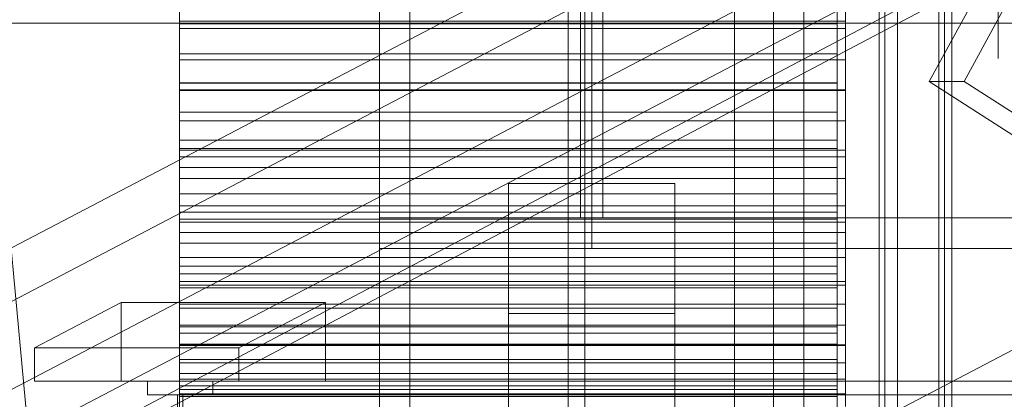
# Model space of a CAD drawing. Header units: millimetres. Extents: x -4738 to 65662, y -68080 to 6847.
# Tile 72 of 256: x -2028 to -1673, y -34557 to -34421. Entities that reach past the tile are written whole.
import ezdxf

# ---------------------------------------------------------------- set-up
doc = ezdxf.new("R2010")
doc.units = ezdxf.units.MM
for name, color, linetype, lineweight in [('frontal_briquetadora', 7, 'Continuous', 0), ('frontal_C10', 7, 'Continuous', 0), ('frontal_dosificador', 7, 'Continuous', 0), ('frontal_tolva', 7, 'Continuous', 0)]:
    doc.layers.add(name, color=color, linetype=linetype, lineweight=lineweight)

msp = doc.modelspace()

# ---------------------------------------------------------------- linework, layer by layer
at = {"layer": 'frontal_briquetadora'}
for p, q in [((-1970, -34395.847), (-1970, -34421.041)), ((-1730, -34395.847), (-1730, -34421.041)), ((-1970, -34422.013), (-1970, -34411.061)), ((-1970, -34423.71), (-1970, -34412.277)), ((-1733, -34422.013), (-1733, -34411.061)), ((-1730, -34423.71), (-1730, -34412.277)), ((-1675, -34413.792), (-1675, -34423.992)), ((-1970, -34419.073), (-1970, -34443.29)), ((-1733, -34419.073), (-1733, -34443.29)), ((-1970, -34421.041), (-1970, -34445.793)), ((-1970, -34421.041), (-1730, -34421.041)), ((-1970, -34432.82), (-1970, -34422.013)), ((-1970, -34422.013), (-1733, -34422.013)), ((-1733, -34432.82), (-1733, -34422.013)), ((-1730, -34421.041), (-1730, -34445.793)), ((-1970, -34434.992), (-1970, -34423.71)), ((-1970, -34423.71), (-1730, -34423.71)), ((-1730, -34434.992), (-1730, -34423.71)), ((-1675, -34423.992), (-1675, -34430.992)), ((-1970, -34443.442), (-1970, -34432.82)), ((-1970, -34432.82), (-1733, -34432.82)), ((-1733, -34443.442), (-1733, -34432.82)), ((-1675, -34430.992), (-1675, -34434.552)), ((-1970, -34446.081), (-1970, -34434.992)), ((-1970, -34434.992), (-1730, -34434.992)), ((-1730, -34446.081), (-1730, -34434.992)), ((-1970, -34443.29), (-1970, -34466.957)), ((-1970, -34443.29), (-1733, -34443.29)), ((-1970, -34453.839), (-1970, -34443.442)), ((-1970, -34443.442), (-1733, -34443.442)), ((-1733, -34443.29), (-1733, -34466.957)), ((-1733, -34453.839), (-1733, -34443.442)), ((-1970, -34445.793), (-1970, -34469.983)), ((-1970, -34445.793), (-1730, -34445.793)), ((-1970, -34456.935), (-1970, -34446.081)), ((-1970, -34446.081), (-1730, -34446.081)), ((-1730, -34445.793), (-1730, -34469.983)), ((-1730, -34456.935), (-1730, -34446.081)), ((-1970, -34463.972), (-1970, -34453.839)), ((-1970, -34453.839), (-1733, -34453.839)), ((-1733, -34463.972), (-1733, -34453.839)), ((-1970, -34467.513), (-1970, -34456.935)), ((-1970, -34456.935), (-1730, -34456.935)), ((-1730, -34467.513), (-1730, -34456.935)), ((-1970, -34473.803), (-1970, -34463.972)), ((-1970, -34463.972), (-1733, -34463.972)), ((-1733, -34473.803), (-1733, -34463.972)), ((-1970, -34466.957), (-1970, -34489.959)), ((-1970, -34466.957), (-1733, -34466.957)), ((-1970, -34477.777), (-1970, -34467.513)), ((-1970, -34467.513), (-1730, -34467.513)), ((-1733, -34466.957), (-1733, -34489.959)), ((-1730, -34477.777), (-1730, -34467.513)), ((-1970, -34469.983), (-1970, -34493.494)), ((-1970, -34469.983), (-1730, -34469.983)), ((-1730, -34469.983), (-1730, -34493.494)), ((-1970, -34483.296), (-1970, -34473.803)), ((-1970, -34473.803), (-1733, -34473.803)), ((-1733, -34483.296), (-1733, -34473.803)), ((-1970, -34487.687), (-1970, -34477.777)), ((-1970, -34477.777), (-1730, -34477.777)), ((-1730, -34487.687), (-1730, -34477.777)), ((-1970, -34492.415), (-1970, -34483.296)), ((-1970, -34483.296), (-1733, -34483.296)), ((-1733, -34492.415), (-1733, -34483.296)), ((-1970, -34497.207), (-1970, -34487.687)), ((-1970, -34487.687), (-1730, -34487.687)), ((-1970, -34489.959), (-1970, -34512.184)), ((-1970, -34489.959), (-1733, -34489.959)), ((-1733, -34489.959), (-1733, -34512.184)), ((-1730, -34497.207), (-1730, -34487.687)), ((-1970, -34501.126), (-1970, -34492.415)), ((-1970, -34492.415), (-1733, -34492.415)), ((-1970, -34493.494), (-1970, -34516.21)), ((-1970, -34493.494), (-1730, -34493.494)), ((-1733, -34501.126), (-1733, -34492.415)), ((-1730, -34493.494), (-1730, -34516.21)), ((-1970, -34506.3), (-1970, -34497.207)), ((-1970, -34497.207), (-1730, -34497.207)), ((-1730, -34506.3), (-1730, -34497.207)), ((-1970, -34509.395), (-1970, -34501.126)), ((-1970, -34501.126), (-1733, -34501.126)), ((-1733, -34509.395), (-1733, -34501.126)), ((-1970, -34514.934), (-1970, -34506.3)), ((-1970, -34506.3), (-1730, -34506.3)), ((-1730, -34514.934), (-1730, -34506.3)), ((-1970, -34517.193), (-1970, -34509.395)), ((-1970, -34509.395), (-1733, -34509.395)), ((-1733, -34517.193), (-1733, -34509.395)), ((-1970, -34512.184), (-1970, -34533.525)), ((-1970, -34512.184), (-1733, -34512.184)), ((-1970, -34523.074), (-1970, -34514.934)), ((-1970, -34514.934), (-1730, -34514.934)), ((-1733, -34512.184), (-1733, -34533.525)), ((-1730, -34523.074), (-1730, -34514.934)), ((-1970, -34516.21), (-1970, -34538.023)), ((-1970, -34516.21), (-1730, -34516.21)), ((-1970, -34524.49), (-1970, -34517.193)), ((-1970, -34517.193), (-1733, -34517.193)), ((-1733, -34524.49), (-1733, -34517.193)), ((-1730, -34516.21), (-1730, -34538.023)), ((-1970, -34530.691), (-1970, -34523.074)), ((-1970, -34523.074), (-1730, -34523.074)), ((-1970, -34531.258), (-1970, -34524.49)), ((-1970, -34524.49), (-1733, -34524.49)), ((-1733, -34531.258), (-1733, -34524.49)), ((-1730, -34530.691), (-1730, -34523.074)), ((-1970, -34537.757), (-1970, -34530.691)), ((-1970, -34530.691), (-1730, -34530.691)), ((-1970, -34537.473), (-1970, -34531.258)), ((-1970, -34531.258), (-1733, -34531.258)), ((-1733, -34537.473), (-1733, -34531.258)), ((-1730, -34537.757), (-1730, -34530.691)), ((-1970, -34533.525), (-1970, -34553.878)), ((-1970, -34533.525), (-1733, -34533.525)), ((-1733, -34533.525), (-1733, -34553.878)), ((-1970, -34543.11), (-1970, -34537.473)), ((-1970, -34537.473), (-1733, -34537.473)), ((-1970, -34544.245), (-1970, -34537.757)), ((-1970, -34537.757), (-1730, -34537.757)), ((-1970, -34538.023), (-1970, -34558.825)), ((-1970, -34538.023), (-1730, -34538.023)), ((-1733, -34543.11), (-1733, -34537.473)), ((-1730, -34544.245), (-1730, -34537.757)), ((-1730, -34538.023), (-1730, -34558.825)), ((-1970, -34548.149), (-1970, -34543.11)), ((-1970, -34543.11), (-1733, -34543.11)), ((-1733, -34548.149), (-1733, -34543.11)), ((-1970, -34550.13), (-1970, -34544.245)), ((-1970, -34544.245), (-1730, -34544.245)), ((-1730, -34550.13), (-1730, -34544.245)), ((-1970, -34552.572), (-1970, -34548.149)), ((-1970, -34548.149), (-1733, -34548.149)), ((-1970, -34555.391), (-1970, -34550.13)), ((-1970, -34550.13), (-1730, -34550.13)), ((-1733, -34552.572), (-1733, -34548.149)), ((-1730, -34555.391), (-1730, -34550.13)), ((-1970, -34556.361), (-1970, -34552.572)), ((-1970, -34552.572), (-1733, -34552.572)), ((-1970, -34553.878), (-1970, -34573.144)), ((-1970, -34553.878), (-1733, -34553.878)), ((-1733, -34556.361), (-1733, -34552.572)), ((-1733, -34553.878), (-1733, -34573.144)), ((-1970, -34560.008), (-1970, -34555.391)), ((-1970, -34555.391), (-1730, -34555.391)), ((-1970, -34559.502), (-1970, -34556.361)), ((-1970, -34556.361), (-1733, -34556.361)), ((-1733, -34559.502), (-1733, -34556.361)), ((-1730, -34560.008), (-1730, -34555.391))]:
    msp.add_line(p, q, dxfattribs=at)
at = {"layer": 'frontal_C10'}
for p, q in [((-4449.639, -35862.156), (-440.917, -33746.29)), ((-440.523, -33751.187), (-4449.244, -35867.053)), ((-1699.817, -34442.775), (-1460.488, -34002.775)), ((-1447.984, -34002.775), (-1687.313, -34442.775)), ((-1717.845, -35975), (-1717.845, -34032.44)), ((-1715.891, -34032.44), (-1715.891, -35975)), ((-1711.289, -34032.44), (-1711.289, -35975)), ((-1696.354, -35975), (-1696.354, -34032.44)), ((-1694.4, -34032.44), (-1694.4, -35975)), ((-1691.751, -35975), (-1691.751, -34032.44)), ((-1724.153, -34342.312), (-2183.533, -34582.885)), ((-2146.713, -34582.885), (-1687.333, -34342.312)), ((-2179.616, -34631.87), (-1720.236, -34391.297)), ((-2142.796, -34631.87), (-1683.416, -34391.297)), ((-2021.797, -34598.726), (-2040.31, -34400.226)), ((-1406.397, -34401.641), (-1865.777, -34642.213)), ((-1616.487, -34421.784), (-2398.909, -34421.784)), ((-1669.703, -34462.106), (-1699.817, -34442.775)), ((-1699.817, -34442.775), (-1687.313, -34442.775)), ((-1687.313, -34442.775), (-1657.199, -34462.106)), ((-1991.066, -34522.466), (-2022.326, -34538.837)), ((-1917.426, -34522.466), (-1991.066, -34522.466)), ((-1991.066, -34522.466), (-1991.066, -34550.837)), ((-1948.686, -34538.837), (-1917.426, -34522.466)), ((-1917.426, -34550.837), (-1917.426, -34522.466)), ((-2022.326, -34538.837), (-1948.686, -34538.837)), ((-2022.326, -34550.837), (-2022.326, -34538.837)), ((-1948.686, -34538.837), (-1948.686, -34550.837)), ((-1948.686, -34550.837), (-2022.326, -34550.837)), ((-2022.326, -34550.837), (-1991.066, -34550.837)), ((-1991.066, -34550.837), (-1917.426, -34550.837)), ((-1981.52, -34555.837), (-1981.52, -34550.837)), ((-1981.52, -34550.837), (-1958.075, -34550.837)), ((-1981.52, -34550.837), (-1189.893, -34550.837)), ((-1958.075, -34550.837), (-1958.075, -34555.837)), ((-1166.448, -34550.837), (-1958.075, -34550.837)), ((-1917.426, -34550.837), (-1948.686, -34550.837)), ((-1958.075, -34555.837), (-1981.52, -34555.837)), ((-1981.52, -34555.837), (-1189.893, -34555.837)), ((-1970.775, -34605.837), (-1970.775, -34555.837)), ((-1970.775, -34555.837), (-1968.821, -34555.837)), ((-1970.775, -34555.837), (-1179.147, -34555.837)), ((-1968.821, -34555.837), (-1968.821, -34605.837)), ((-1177.193, -34555.837), (-1968.821, -34555.837)), ((-1958.075, -34555.837), (-1166.448, -34555.837))]:
    msp.add_line(p, q, dxfattribs=at)
at = {"layer": 'frontal_dosificador'}
for p, q in [((-1830, -34880), (-1830, -32340)), ((-1770, -34880), (-1770, -32340)), ((-1830, -34600), (-1830, -34280)), ((-1824, -34600), (-1824, -34280))]:
    msp.add_line(p, q, dxfattribs=at)
at = {"layer": 'frontal_tolva'}
for p, q in [((-1898, -35980), (-1898, -32700)), ((-1887, -35980), (-1887, -32700)), ((-1756, -35980), (-1756, -32700)), ((-1745, -35980), (-1745, -32700)), ((-1825.5, -34492), (-1825.5, -34361)), ((-1821.5, -34361), (-1821.5, -34492)), ((-1817.5, -34492), (-1817.5, -34361)), ((-1851.5, -35316.567), (-1851.5, -34479.567)), ((-1851.5, -34479.567), (-1791.5, -34479.567)), ((-1851.5, -34526.433), (-1851.5, -34479.567)), ((-1791.5, -34479.567), (-1791.5, -35316.567)), ((-1791.5, -34479.567), (-1791.5, -34526.433)), ((-1898, -34492), (-1745, -34492)), ((-1898, -34503), (-1898, -34492)), ((-1825.5, -34492), (-1817.5, -34492)), ((-1821.5, -34492), (1821.5, -34492)), ((-1821.5, -34492), (-1821.5, -34503)), ((-1745, -34503), (-1745, -34492)), ((-1898, -34503), (-1745, -34503)), ((-1821.5, -34503), (1821.5, -34503)), ((-1791.5, -34526.433), (-1851.5, -34526.433)), ((-1851.5, -34526.433), (-1851.5, -35363.433)), ((-1791.5, -35363.433), (-1791.5, -34526.433))]:
    msp.add_line(p, q, dxfattribs=at)

doc.saveas('drawing.dxf')
